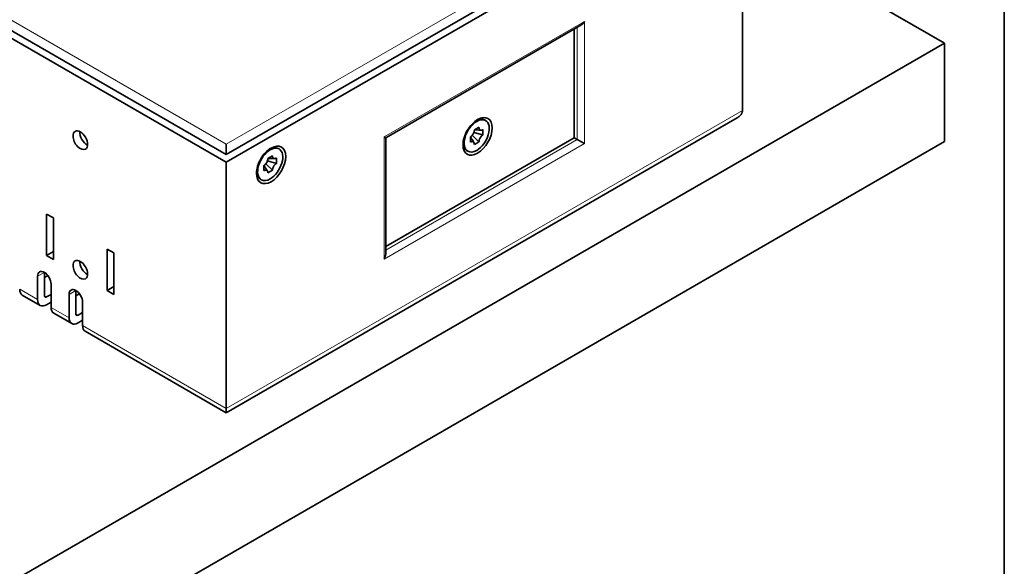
# Model space of a CAD drawing. Extents: x -249 to 1342, y -192 to 297.
# Tile 54 of 59: x 371 to 410, y 195 to 217. Entities that reach past the tile are written whole.
import ezdxf

# ---------------------------------------------------------------- set-up
doc = ezdxf.new("R2010")
doc.units = 0

msp = doc.modelspace()

# ---------------------------------------------------------------- linework, layer by layer
at = {"color": 7, "lineweight": 35}
for p, q in [((410, 10), (410, 287)), ((379.359802, 211.12468), (341.352814, 233.068024)), ((341.617981, 233.221115), (379.359802, 211.430862)), ((399.689117, 222.861816), (379.359802, 211.12468)), ((379.359802, 211.430862), (399.158813, 222.861816)), ((407.644073, 215.819534), (336.933411, 174.994705)), ((399.481964, 212.877213), (379.359802, 201.259674)), ((407.644073, 211.941177), (336.933411, 171.116333))]:
    msp.add_line(p, q, dxfattribs=at)
at = {"color": 7, "lineweight": 13}
for p, q in [((342.67865, 233.016983), (379.359802, 211.839111)), ((379.359802, 211.839111), (398.628479, 222.963867)), ((379.359802, 201.428772), (399.689117, 213.165924))]:
    msp.add_line(p, q, dxfattribs=at)
at = {"color": 7, "lineweight": 35, "ltscale": 0.242397}
msp.add_line((399.689117, 222.861816), (399.689117, 213.165924), dxfattribs=at)
at = {"color": 7, "lineweight": 35, "ltscale": 0.22964}
msp.add_line((399.689117, 220.412323), (407.644073, 215.819534), dxfattribs=at)
at = {"color": 7, "lineweight": 13, "ltscale": 0.227599}
for p, q in [((385.582336, 212.124878), (393.466583, 216.676849)), ((393.466583, 211.859528), (385.582336, 207.307556))]:
    msp.add_line(p, q, dxfattribs=at)
at = {"color": 7, "lineweight": 35, "ltscale": 0.221826}
msp.add_line((385.64093, 212.091064), (393.325195, 216.527573), dxfattribs=at)
at = {"color": 7, "lineweight": 35, "ltscale": 0.107005}
msp.add_line((393.059998, 212.094269), (393.059998, 216.374466), dxfattribs=at)
at = {"color": 7, "lineweight": 13, "ltscale": 0.110577}
msp.add_line((393.183746, 212.022827), (393.183746, 216.445908), dxfattribs=at)
at = {"color": 7, "lineweight": 13, "ltscale": 0.120433}
for p, q in [((393.466583, 216.676849), (393.466583, 211.859528)), ((385.582336, 207.307556), (385.582336, 212.124878))]:
    msp.add_line(p, q, dxfattribs=at)
at = {"color": 7, "lineweight": 35, "ltscale": 0.096959}
msp.add_line((407.644073, 211.941177), (407.644073, 215.819534), dxfattribs=at)
at = {"color": 7, "lineweight": 35, "ltscale": 0.000858}
for p, q in [((389.158875, 212.740509), (389.188599, 212.75766)), ((388.693604, 211.93454), (388.693604, 211.900208)), ((381.056854, 211.634979), (381.02713, 211.617828)), ((380.56189, 210.811859), (380.56189, 210.777527))]:
    msp.add_line(p, q, dxfattribs=at)
at = {"color": 7, "lineweight": 35, "ltscale": 0.002601}
for p, q in [((389.223938, 212.451477), (389.314026, 212.503494)), ((388.976471, 211.918793), (388.976471, 212.022827)), ((389.314026, 211.931946), (389.223938, 211.879929)), ((381.092224, 211.328796), (381.182312, 211.380814)), ((380.844727, 210.900131), (380.844727, 211.004166)), ((381.182312, 210.809265), (381.092224, 210.757248))]:
    msp.add_line(p, q, dxfattribs=at)
at = {"color": 7, "lineweight": 35, "ltscale": 0.00102}
msp.add_line((389.538605, 212.792343), (389.573944, 212.771927), dxfattribs=at)
at = {"color": 7, "lineweight": 35, "ltscale": 0.001691}
msp.add_line((385.582336, 212.124878), (385.64093, 212.091064), dxfattribs=at)
at = {"color": 7, "lineweight": 35, "ltscale": 0.21417}
msp.add_line((385.64093, 207.810852), (393.059998, 212.094269), dxfattribs=at)
at = {"color": 7, "lineweight": 35, "ltscale": 0.11466}
msp.add_line((385.64093, 207.504669), (385.64093, 212.091064), dxfattribs=at)
at = {"color": 7, "lineweight": 35, "ltscale": 0.0026}
for p, q in [((388.976471, 212.022827), (388.976471, 212.126846)), ((389.13385, 212.399475), (389.223938, 212.451477)), ((389.471436, 212.412613), (389.471436, 212.308594)), ((389.471436, 212.308594), (389.471436, 212.204575)), ((389.223938, 211.879929), (389.13385, 211.827927)), ((381.002136, 211.276794), (381.092224, 211.328796)), ((381.339722, 211.289932), (381.339722, 211.185913)), ((381.339722, 211.185913), (381.339722, 211.081894)), ((380.844727, 210.796112), (380.844727, 210.900131)), ((381.092224, 210.757248), (381.002136, 210.705246))]:
    msp.add_line(p, q, dxfattribs=at)
at = {"color": 7, "lineweight": 35, "ltscale": 0.00194}
for p, q in [((389.017578, 212.06131), (388.982971, 212.130753)), ((389.211182, 212.396622), (389.133728, 212.391861)), ((380.885864, 210.938629), (380.851257, 211.008072)), ((381.079468, 211.273941), (381.002014, 211.26918))]:
    msp.add_line(p, q, dxfattribs=at)
at = {"color": 7, "lineweight": 35, "ltscale": 0.009235}
for p, q in [((389.314026, 211.931946), (389.050049, 212.190323)), ((381.182312, 210.809265), (380.918335, 211.067642))]:
    msp.add_line(p, q, dxfattribs=at)
at = {"color": 7, "lineweight": 35, "ltscale": 0.00924}
msp.add_line((389.471436, 212.204575), (389.115479, 212.304062), dxfattribs=at)
at = {"color": 7, "lineweight": 35, "ltscale": 0.003572}
msp.add_line((393.059998, 212.094269), (393.183746, 212.022827), dxfattribs=at)
at = {"color": 7, "lineweight": 35, "ltscale": 0.010206}
msp.add_line((379.359802, 211.839111), (379.359802, 211.430862), dxfattribs=at)
at = {"color": 7, "lineweight": 13, "ltscale": 0.217742}
msp.add_line((385.64093, 207.667969), (393.183746, 212.022827), dxfattribs=at)
at = {"color": 7, "lineweight": 35, "ltscale": 0.008165}
msp.add_line((393.183746, 212.022827), (393.466583, 211.859528), dxfattribs=at)
at = {"color": 7, "lineweight": 35, "ltscale": 0.001021}
for p, q in [((381.40686, 211.669662), (381.44223, 211.649246)), ((388.838593, 211.579895), (388.873962, 211.559494)), ((380.706848, 210.457214), (380.742218, 210.436813))]:
    msp.add_line(p, q, dxfattribs=at)
at = {"color": 7, "lineweight": 35, "ltscale": 0.242398}
msp.add_line((379.359802, 211.12468), (379.359802, 201.428772), dxfattribs=at)
at = {"color": 7, "lineweight": 35, "ltscale": 0.009241}
msp.add_line((381.339722, 211.081894), (380.983734, 211.181381), dxfattribs=at)
at = {"color": 7, "lineweight": 35, "ltscale": 0.040825}
for p, q in [((372.288727, 207.450439), (372.288727, 209.083435)), ((372.553894, 208.930344), (372.553894, 207.297348)), ((374.675232, 206.072601), (374.675232, 207.705597)), ((374.940399, 207.552505), (374.940399, 205.91951))]:
    msp.add_line(p, q, dxfattribs=at)
at = {"color": 7, "lineweight": 35, "ltscale": 0.007655}
for p, q in [((372.288727, 209.083435), (372.553894, 208.930344)), ((372.553894, 207.603531), (372.288727, 207.450439)), ((372.553894, 207.297348), (372.288727, 207.450439)), ((374.675232, 207.705597), (374.940399, 207.552505)), ((374.940399, 206.225693), (374.675232, 206.072601)), ((374.940399, 205.91951), (374.675232, 206.072601))]:
    msp.add_line(p, q, dxfattribs=at)
at = {"color": 7, "lineweight": 13, "ltscale": 0.007655}
for p, q in [((372.200348, 206.787033), (371.935181, 206.633942)), ((373.437775, 206.072601), (373.172607, 205.91951))]:
    msp.add_line(p, q, dxfattribs=at)
at = {"color": 7, "lineweight": 35, "ltscale": 0.022964}
for p, q in [((372.200348, 206.787033), (372.200348, 205.868484)), ((371.935181, 205.715378), (371.935181, 206.633942)), ((372.465515, 206.327759), (372.465515, 205.409195)), ((373.172607, 205.000946), (373.172607, 205.91951)), ((373.437775, 206.072601), (373.437775, 205.154037)), ((373.702942, 205.613327), (373.702942, 204.694763))]:
    msp.add_line(p, q, dxfattribs=at)
at = {"color": 7, "lineweight": 35, "ltscale": 0.003984}
for p, q in [((372.338379, 206.662598), (372.200348, 206.582916)), ((373.575806, 205.948166), (373.437775, 205.868484))]:
    msp.add_line(p, q, dxfattribs=at)
at = {"color": 7, "lineweight": 13, "ltscale": 0.020412}
for p, q in [((371.228088, 206.123627), (371.935181, 205.715378)), ((372.465515, 205.409195), (373.172607, 205.000946))]:
    msp.add_line(p, q, dxfattribs=at)
at = {"color": 7, "lineweight": 35, "ltscale": 0.020412}
msp.add_line((372.038727, 205.486496), (371.331635, 205.894745), dxfattribs=at)
at = {"color": 7, "lineweight": 35, "ltscale": 0.005103}
for p, q in [((372.288727, 205.817444), (372.465515, 205.91951)), ((372.288727, 205.511261), (372.465515, 205.613327)), ((373.526184, 205.103012), (373.702942, 205.205078)), ((373.526184, 204.796829), (373.702942, 204.898895))]:
    msp.add_line(p, q, dxfattribs=at)
at = {"color": 7, "lineweight": 13, "ltscale": 0.002551}
msp.add_line((372.200348, 205.868484), (372.288727, 205.817444), dxfattribs=at)
at = {"color": 7, "lineweight": 35, "ltscale": 0.020413}
msp.add_line((373.276184, 204.772064), (372.569061, 205.180313), dxfattribs=at)
at = {"color": 7, "lineweight": 13, "ltscale": 0.002552}
msp.add_line((373.437775, 205.154037), (373.526184, 205.103012), dxfattribs=at)
at = {"color": 7, "lineweight": 13, "ltscale": 0.1633}
msp.add_line((373.702942, 204.694763), (379.359802, 201.428772), dxfattribs=at)
at = {"color": 7, "lineweight": 35, "ltscale": 0.16031}
msp.add_line((379.359802, 201.259674), (373.806519, 204.465881), dxfattribs=at)
at = {"color": 7, "lineweight": 35, "ltscale": 0.004227}
msp.add_line((379.359802, 201.259674), (379.359802, 201.428772), dxfattribs=at)
at = {"color": 7, "lineweight": 35}
for points in [[(393.466583, 216.676849), (393.4505, 216.650909), (393.432861, 216.626068), (393.423462, 216.614136), (393.413727, 216.602554), (393.3974, 216.584869), (393.38031, 216.568359), (393.362488, 216.553177), (393.344086, 216.53952), (393.325195, 216.527573)], [(399.481964, 212.877228), (399.510223, 212.894516), (399.536987, 212.912933), (399.562073, 212.932449), (399.573975, 212.942627), (399.585388, 212.953049), (399.603302, 212.970978), (399.619781, 212.989594), (399.634674, 213.00882), (399.647949, 213.028641), (399.659485, 213.048981), (399.66925, 213.069778), (399.676331, 213.088608), (399.681885, 213.107712), (399.685913, 213.127014), (399.688324, 213.146439), (399.689117, 213.165924)], [(389.314026, 212.503494), (389.314301, 212.492737), (389.315063, 212.482407), (389.316376, 212.47261), (389.318176, 212.463303), (389.321442, 212.451645), (389.325653, 212.440933), (389.330811, 212.431213), (389.336945, 212.42244), (389.343994, 212.414719), (389.351898, 212.40802), (389.360596, 212.402359)], [(388.976471, 212.126846), (388.985901, 212.132614), (388.995239, 212.138901), (389.004364, 212.145645), (389.013336, 212.152924), (389.022156, 212.160751), (389.030823, 212.169083), (389.047455, 212.187225), (389.061554, 212.205048), (389.07489, 212.224243), (389.087311, 212.244598)], [(389.087311, 212.244598), (389.099976, 212.268234), (389.110779, 212.291992), (389.119629, 212.315704), (389.12326, 212.327484), (389.126373, 212.339203), (389.130554, 212.359711), (389.133026, 212.379868), (389.13385, 212.399475)], [(389.39859, 212.391739), (389.306641, 212.39534), (389.2547, 212.39682), (389.227783, 212.397064), (389.211182, 212.396622)], [(389.360596, 212.086823), (389.347931, 212.063171), (389.337097, 212.039429), (389.328247, 212.015717), (389.324615, 212.003922), (389.321533, 211.992203), (389.317352, 211.971695), (389.31485, 211.951553), (389.314026, 211.931946)], [(389.471436, 212.204575), (389.461975, 212.198807), (389.452637, 212.19252), (389.443512, 212.18576), (389.43457, 212.178497), (389.42572, 212.17067), (389.417084, 212.162338), (389.400452, 212.144196), (389.386322, 212.126373), (389.373016, 212.107178), (389.360596, 212.086823)], [(389.398438, 212.391327), (389.410492, 212.391525), (389.422974, 212.39328), (389.430756, 212.395111), (389.43866, 212.397522), (389.454865, 212.404007), (389.471436, 212.412613)], [(389.087311, 211.929047), (389.07608, 211.934418), (389.064178, 211.93808), (389.051666, 211.939957), (389.038574, 211.939987), (389.024902, 211.938126), (389.017151, 211.936295), (389.009216, 211.933899), (388.993042, 211.927414), (388.976471, 211.918793)], [(389.115417, 211.901581), (389.066437, 211.979263), (389.039154, 212.023529), (389.025482, 212.046722), (389.017578, 212.06131)], [(381.182312, 211.380814), (381.182556, 211.370056), (381.18335, 211.359726), (381.184631, 211.34993), (381.186462, 211.340622), (381.189728, 211.328964), (381.193939, 211.318253), (381.199097, 211.308517), (381.205231, 211.299759), (381.21228, 211.292023), (381.220154, 211.285339), (381.228851, 211.279678)], [(380.844727, 211.004166), (380.854187, 211.009918), (380.863525, 211.01622), (380.87265, 211.022964), (380.881592, 211.030243), (380.890442, 211.038071), (380.899078, 211.046402), (380.915741, 211.064545), (380.92984, 211.082352), (380.943146, 211.101563), (380.955597, 211.121918)], [(380.983704, 210.7789), (380.934692, 210.856583), (380.90744, 210.900848), (380.893768, 210.924042), (380.885864, 210.938629)], [(380.955597, 211.121918), (380.968231, 211.145554), (380.979065, 211.169312), (380.987915, 211.193024), (380.991547, 211.204803), (380.994659, 211.216522), (380.99881, 211.23703), (381.001312, 211.257187), (381.002136, 211.276794)], [(381.266876, 211.269058), (381.174927, 211.272659), (381.122955, 211.274139), (381.096039, 211.274384), (381.079468, 211.273941)], [(381.228851, 210.964142), (381.216187, 210.940491), (381.205383, 210.916748), (381.196533, 210.893036), (381.192902, 210.881241), (381.189789, 210.869522), (381.185608, 210.849014), (381.183136, 210.828873), (381.182312, 210.809265)], [(381.339722, 211.081894), (381.330261, 211.076126), (381.320923, 211.069839), (381.311798, 211.06308), (381.302826, 211.055801), (381.294006, 211.047989), (381.28537, 211.039658), (381.268707, 211.021515), (381.254608, 211.003693), (381.241272, 210.984497), (381.228851, 210.964142)], [(381.266724, 211.268646), (381.278748, 211.268845), (381.29126, 211.270599), (381.299011, 211.27243), (381.306946, 211.274841), (381.323151, 211.281326), (381.339722, 211.289932)], [(380.955597, 210.806366), (380.944336, 210.811737), (380.932465, 210.815399), (380.919952, 210.817276), (380.90683, 210.817291), (380.893188, 210.815445), (380.885406, 210.813614), (380.877502, 210.811218), (380.861298, 210.804733), (380.844727, 210.796112)]]:
    msp.add_lwpolyline(points, dxfattribs=at)
for centre, radius, start, end in [((389.402435, 212.475388), 0.084158, 240.181065, 267.284465), ((389.047363, 211.858063), 0.081456, 32.72945, 60.621201), ((381.270691, 211.352707), 0.084158, 240.181065, 267.284465), ((380.915619, 210.735382), 0.081456, 32.72945, 60.621201)]:
    msp.add_arc(centre, radius, start, end, dxfattribs=at)
for centre, major_axis, ratio, start_param, end_param in [((389.259308, 212.145294), (-0.40625, -0.703644), 0.57735, 5.497787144, 10.210176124), ((389.259308, 212.145294), (-0.40625, -0.703644), 0.57735, 3.926990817, 5.497787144), ((389.223938, 212.16571), (-0.350006, -0.606216), 0.57735, 3.926990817, 6.283185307), ((389.188599, 212.186127), (-0.350006, -0.606216), 0.57735, 3.926990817, 4.001078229), ((389.08252, 212.24736), (0.28125, 0.487137), 0.57735, 0.573314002, 0.582260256), ((389.188599, 212.186127), (-0.350006, -0.606216), 0.57735, 3.141592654, 3.926990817), ((389.223938, 212.16571), (-0.350006, -0.606216), 0.57735, 0.785398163, 3.141592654), ((389.223938, 212.16571), (-0.350006, -0.606216), 0.57735, 3.141592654, 3.926990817), ((373.614563, 211.992203), (-0.202637, 0.350983), 0.57735, 0.785398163, 3.141592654), ((373.614563, 211.992203), (-0.202637, 0.350983), 0.57735, 0, 0.785398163), ((373.614563, 211.992203), (-0.202637, 0.350983), 0.57735, 3.141592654, 6.283185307), ((373.87973, 212.145294), (-0.202637, 0.350983), 0.57735, 0.713539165, 2.428701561), ((381.127563, 211.022614), (-0.40625, -0.703644), 0.57735, 5.497787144, 10.210176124), ((381.056854, 211.063431), (-0.350006, -0.606216), 0.57735, 3.141592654, 3.926990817), ((381.092224, 211.04303), (-0.350006, -0.606216), 0.57735, 3.141592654, 3.926990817), ((389.08252, 212.24736), (0.28125, 0.487137), 0.57735, 2.559331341, 2.568276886), ((389.188599, 212.186127), (-0.350006, -0.606216), 0.57735, 5.423697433, 5.498026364), ((389.188599, 212.186127), (-0.350006, -0.606216), 0.57735, 5.498026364, 6.283185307), ((312.723175, 132.201508), (-76.380554, -79.71537), 0.026922, 3.113559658, 3.135201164), ((381.127563, 211.022614), (-0.40625, -0.703644), 0.57735, 3.926990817, 5.497787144), ((381.092224, 211.04303), (-0.350006, -0.606216), 0.57735, 3.926990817, 6.283185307), ((381.056854, 211.063431), (-0.350006, -0.606216), 0.57735, 3.926990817, 4.001078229), ((381.092224, 211.04303), (-0.350006, -0.606216), 0.57735, 0.785398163, 3.141592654), ((389.223938, 212.16571), (-0.350006, -0.606216), 0.57735, 0, 0.785398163), ((381.056854, 211.063431), (-0.350006, -0.606216), 0.57735, 5.423697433, 5.498026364), ((381.056854, 211.063431), (-0.350006, -0.606216), 0.57735, 5.498026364, 6.283185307), ((304.591522, 131.078903), (-76.380463, -79.715294), 0.026922, 3.113559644, 3.13520116), ((381.092224, 211.04303), (-0.350006, -0.606216), 0.57735, 0, 0.785398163), ((385.440918, 207.389191), (-0.141418, -0.244949), 0.577335, 1.570810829, 2.356218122), ((373.614563, 206.889099), (-0.202637, 0.350983), 0.57735, 0.785398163, 3.141592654), ((373.614563, 206.889099), (-0.202637, 0.350983), 0.57735, 0, 0.785398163), ((373.614563, 206.889099), (-0.202637, 0.350983), 0.57735, 3.141592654, 6.283185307), ((373.87973, 207.042191), (-0.202637, 0.350983), 0.57735, 0.713539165, 2.428701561), ((372.200348, 206.48085), (0.1875, -0.324753), 0.57735, 3.141592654, 3.926990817), ((372.200348, 206.48085), (0.1875, -0.324753), 0.57735, 2.35619449, 3.141592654), ((372.200348, 206.48085), (0.1875, -0.324753), 0.57735, 0.785398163, 2.35619449), ((371.581635, 206.327759), (0.25, 0.433014), 0.57735, 2.35619449, 3.141592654), ((373.437775, 205.766418), (0.1875, -0.324753), 0.57735, 3.141592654, 3.926990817), ((373.437775, 205.766418), (0.1875, -0.324753), 0.57735, 2.35619449, 3.141592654), ((373.437775, 205.766418), (0.1875, -0.324753), 0.57735, 0.785398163, 2.35619449), ((372.288727, 205.91951), (-0.25, -0.433014), 0.57735, 5.497787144, 6.283185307), ((372.288727, 205.91951), (-0.25, -0.433014), 0.57735, 0, 0.785398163), ((372.288727, 205.91951), (-0.0625, -0.108246), 0.57735, 5.497787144, 6.283185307), ((372.288727, 205.91951), (-0.0625, -0.108246), 0.57735, 0, 0.785398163), ((372.819061, 205.613327), (0.25, 0.433014), 0.57735, 2.35619449, 3.141592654), ((373.526184, 205.205078), (-0.0625, -0.108246), 0.57735, 5.497787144, 6.283185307), ((373.526184, 205.205078), (-0.25, -0.433014), 0.57735, 5.497787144, 6.283185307), ((373.526184, 205.205078), (-0.25, -0.433014), 0.57735, 0, 0.785398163), ((373.526184, 205.205078), (-0.0625, -0.108246), 0.57735, 0, 0.785398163), ((374.056519, 204.898895), (0.25, 0.433014), 0.57735, 2.35619449, 3.141592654)]:
    msp.add_ellipse(centre, major_axis=major_axis, ratio=ratio, start_param=start_param, end_param=end_param, dxfattribs=at)

doc.saveas('drawing.dxf')
